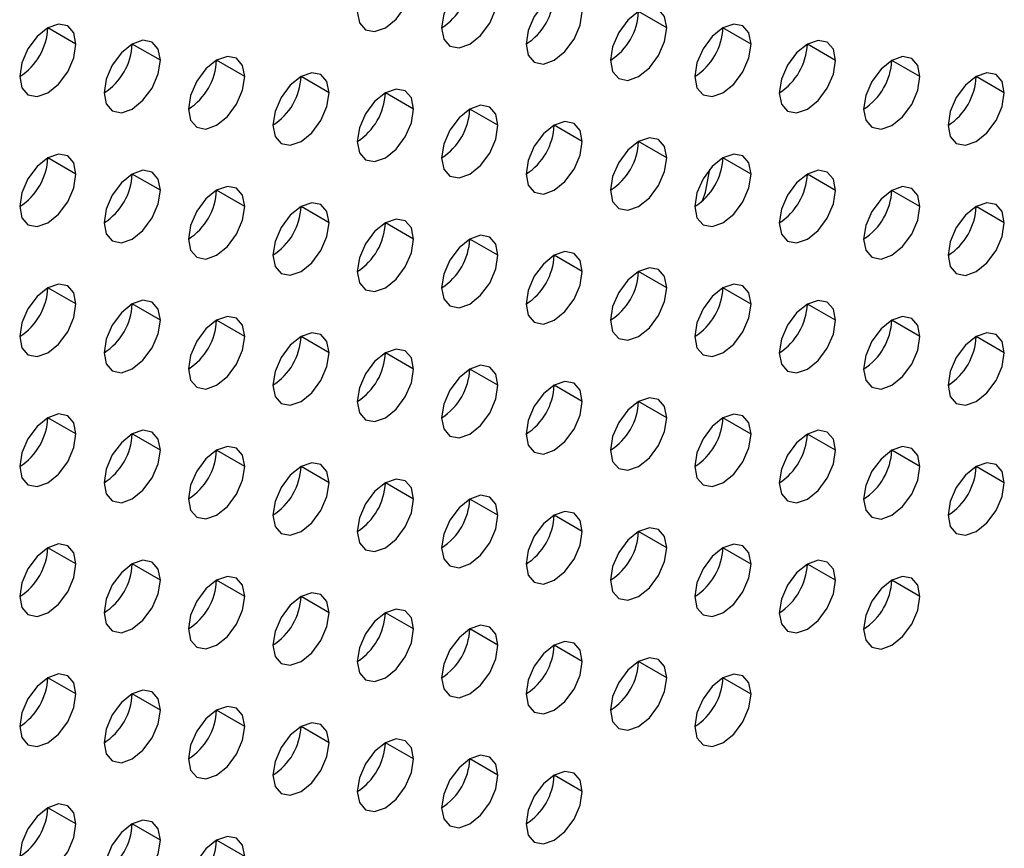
# Model space of a CAD drawing. Header units: millimetres. Extents: x 0 to 1118, y 0 to 864.
# Tile 216 of 256: x 968.01 to 970.48, y 643.64 to 645.72. Entities that reach past the tile are written whole.
import ezdxf

# ---------------------------------------------------------------- set-up
doc = ezdxf.new("R2010")
doc.units = ezdxf.units.MM

msp = doc.modelspace()

# ---------------------------------------------------------------- linework, layer by layer
at = {"color": 7, "linetype": 'Continuous', "lineweight": 25}
for p, q in [((969.6332, 645.6985), (969.5625, 645.7393)), ((968.1483, 645.6578), (968.0776, 645.6987)), ((969.8454, 645.6577), (969.7746, 645.6985)), ((968.3604, 645.617), (968.2897, 645.6578)), ((970.0575, 645.6168), (969.9868, 645.6577)), ((968.5726, 645.5761), (968.5019, 645.617)), ((970.2696, 645.576), (970.1989, 645.6168)), ((968.7847, 645.5353), (968.714, 645.5761)), ((970.4818, 645.5351), (970.411, 645.576)), ((968.9968, 645.4945), (968.9261, 645.5353)), ((969.209, 645.4536), (969.1383, 645.4944)), ((969.4211, 645.4128), (969.3504, 645.4536)), ((969.6332, 645.3719), (969.5625, 645.4127)), ((968.1483, 645.3312), (968.0776, 645.372)), ((969.8454, 645.3311), (969.7746, 645.3719)), ((968.3604, 645.2904), (968.2897, 645.3312)), ((970.0575, 645.2902), (969.9868, 645.331)), ((968.5726, 645.2495), (968.5019, 645.2903)), ((970.2696, 645.2494), (970.1989, 645.2902)), ((968.7847, 645.2087), (968.714, 645.2495)), ((970.4818, 645.2085), (970.411, 645.2493)), ((968.9968, 645.1678), (968.9261, 645.2087)), ((969.209, 645.127), (969.1383, 645.1678)), ((969.4211, 645.0861), (969.3504, 645.127)), ((969.6332, 645.0453), (969.5625, 645.0861)), ((968.1483, 645.0046), (968.0776, 645.0454)), ((969.8454, 645.0044), (969.7746, 645.0453)), ((968.3604, 644.9638), (968.2897, 645.0046)), ((970.0575, 644.9636), (969.9868, 645.0044)), ((968.5726, 644.9229), (968.5019, 644.9637)), ((970.2696, 644.9228), (970.1989, 644.9636)), ((968.7847, 644.8821), (968.714, 644.9229)), ((970.4818, 644.8819), (970.411, 644.9227)), ((968.9968, 644.8412), (968.9261, 644.882)), ((969.209, 644.8004), (969.1383, 644.8412)), ((969.4211, 644.7595), (969.3504, 644.8003)), ((969.6332, 644.7187), (969.5625, 644.7595)), ((968.1483, 644.678), (968.0776, 644.7188)), ((969.8454, 644.6778), (969.7746, 644.7187)), ((968.3604, 644.6371), (968.2897, 644.678)), ((970.0575, 644.637), (969.9868, 644.6778)), ((968.5726, 644.5963), (968.5019, 644.6371)), ((970.2696, 644.5961), (970.1989, 644.637)), ((968.7847, 644.5554), (968.714, 644.5963)), ((970.4818, 644.5553), (970.411, 644.5961)), ((968.9968, 644.5146), (968.9261, 644.5554)), ((969.209, 644.4738), (969.1383, 644.5146)), ((969.4211, 644.4329), (969.3504, 644.4737)), ((969.6332, 644.3921), (969.5625, 644.4329)), ((968.1483, 644.3514), (968.0776, 644.3922)), ((969.8454, 644.3512), (969.7746, 644.392)), ((968.3604, 644.3105), (968.2897, 644.3513)), ((970.0575, 644.3104), (969.9868, 644.3512)), ((968.5726, 644.2697), (968.5019, 644.3105)), ((970.2696, 644.2695), (970.1989, 644.3103)), ((968.7847, 644.2288), (968.714, 644.2697)), ((968.9968, 644.188), (968.9261, 644.2288)), ((969.209, 644.1471), (969.1383, 644.188)), ((969.4211, 644.1063), (969.3504, 644.1471)), ((969.6332, 644.0654), (969.5625, 644.1063)), ((968.1483, 644.0248), (968.0776, 644.0656)), ((969.8454, 644.0246), (969.7746, 644.0654)), ((968.3604, 643.9839), (968.2897, 644.0247)), ((968.5726, 643.9431), (968.5019, 643.9839)), ((968.7847, 643.9022), (968.714, 643.943)), ((968.9968, 643.8614), (968.9261, 643.9022)), ((969.209, 643.8205), (969.1383, 643.8613)), ((969.4211, 643.7797), (969.3504, 643.8205)), ((968.1483, 643.6981), (968.0776, 643.739)), ((968.3604, 643.6573), (968.2897, 643.6981)), ((968.5726, 643.6164), (968.5019, 643.6573))]:
    msp.add_line(p, q, dxfattribs=at)
at = {"color": 7, "linetype": 'Continuous', "lineweight": 25, "flags": 128}
for points in [[(968.8554, 645.7394), (968.8608, 645.7113), (968.8761, 645.6936), (968.8991, 645.6892), (968.9261, 645.6986), (968.9532, 645.7204), (968.9761, 645.7514), (968.9914, 645.7867), (968.9968, 645.8211)], [(969.209, 645.7802), (969.2036, 645.8084), (969.1883, 645.826), (969.1653, 645.8305), (969.1383, 645.8211), (969.1112, 645.7992), (969.0883, 645.7683), (969.0729, 645.7329), (969.0675, 645.6986)], [(969.0675, 645.6986), (969.0729, 645.6704), (969.0883, 645.6528), (969.1112, 645.6483), (969.1383, 645.6577), (969.1653, 645.6796), (969.1883, 645.7105), (969.2036, 645.7459), (969.209, 645.7802)], [(969.4211, 645.7394), (969.4157, 645.7675), (969.4004, 645.7852), (969.3774, 645.7896), (969.3504, 645.7802), (969.3233, 645.7584), (969.3004, 645.7274), (969.2851, 645.6921), (969.2797, 645.6577)], [(969.6332, 645.6985), (969.6278, 645.7267), (969.6125, 645.7443), (969.5896, 645.7488), (969.5625, 645.7394), (969.5355, 645.7175), (969.5125, 645.6866), (969.4972, 645.6512), (969.4918, 645.6169)], [(969.2797, 645.6577), (969.2851, 645.6296), (969.3004, 645.612), (969.3233, 645.6075), (969.3504, 645.6169), (969.3774, 645.6387), (969.4004, 645.6697), (969.4157, 645.705), (969.4211, 645.7394)], [(968.1483, 645.6578), (968.1429, 645.686), (968.1276, 645.7036), (968.1047, 645.7081), (968.0776, 645.6987), (968.0505, 645.6768), (968.0276, 645.6459), (968.0123, 645.6106), (968.0069, 645.5762)], [(969.4918, 645.6169), (969.4972, 645.5887), (969.5125, 645.5711), (969.5355, 645.5666), (969.5625, 645.5761), (969.5896, 645.5979), (969.6125, 645.6288), (969.6278, 645.6642), (969.6332, 645.6985)], [(969.8454, 645.6577), (969.84, 645.6858), (969.8246, 645.7035), (969.8017, 645.7079), (969.7746, 645.6985), (969.7476, 645.6767), (969.7246, 645.6457), (969.7093, 645.6104), (969.7039, 645.576)], [(968.0069, 645.5762), (968.0123, 645.5481), (968.0276, 645.5304), (968.0505, 645.526), (968.0776, 645.5354), (968.1047, 645.5572), (968.1276, 645.5881), (968.1429, 645.6235), (968.1483, 645.6578)], [(968.3604, 645.617), (968.3551, 645.6451), (968.3397, 645.6628), (968.3168, 645.6672), (968.2897, 645.6578), (968.2627, 645.636), (968.2397, 645.605), (968.2244, 645.5697), (968.219, 645.5354)], [(969.7039, 645.576), (969.7093, 645.5479), (969.7246, 645.5303), (969.7476, 645.5258), (969.7746, 645.5352), (969.8017, 645.557), (969.8246, 645.588), (969.84, 645.6233), (969.8454, 645.6577)], [(970.0575, 645.6168), (970.0521, 645.645), (970.0368, 645.6626), (970.0138, 645.6671), (969.9868, 645.6577), (969.9597, 645.6358), (969.9368, 645.6049), (969.9215, 645.5695), (969.9161, 645.5352)], [(968.5726, 645.5761), (968.5672, 645.6043), (968.5519, 645.6219), (968.5289, 645.6264), (968.5019, 645.617), (968.4748, 645.5951), (968.4519, 645.5642), (968.4365, 645.5289), (968.4311, 645.4945)], [(970.2696, 645.576), (970.2642, 645.6041), (970.2489, 645.6218), (970.226, 645.6262), (970.1989, 645.6168), (970.1719, 645.595), (970.1489, 645.564), (970.1336, 645.5287), (970.1282, 645.4943)], [(968.219, 645.5354), (968.2244, 645.5072), (968.2397, 645.4896), (968.2627, 645.4851), (968.2897, 645.4945), (968.3168, 645.5164), (968.3397, 645.5473), (968.3551, 645.5826), (968.3604, 645.617)], [(969.9161, 645.5352), (969.9215, 645.5071), (969.9368, 645.4894), (969.9597, 645.485), (969.9868, 645.4944), (970.0138, 645.5162), (970.0368, 645.5471), (970.0521, 645.5825), (970.0575, 645.6168)], [(968.4311, 645.4945), (968.4365, 645.4664), (968.4519, 645.4487), (968.4748, 645.4443), (968.5019, 645.4537), (968.5289, 645.4755), (968.5519, 645.5065), (968.5672, 645.5418), (968.5726, 645.5761)], [(968.7847, 645.5353), (968.7793, 645.5634), (968.764, 645.5811), (968.741, 645.5855), (968.714, 645.5761), (968.6869, 645.5543), (968.664, 645.5234), (968.6487, 645.488), (968.6433, 645.4537)], [(970.1282, 645.4943), (970.1336, 645.4662), (970.1489, 645.4486), (970.1719, 645.4441), (970.1989, 645.4535), (970.226, 645.4753), (970.2489, 645.5063), (970.2642, 645.5416), (970.2696, 645.576)], [(970.4818, 645.5351), (970.4764, 645.5633), (970.461, 645.5809), (970.4381, 645.5854), (970.411, 645.576), (970.384, 645.5541), (970.361, 645.5232), (970.3457, 645.4879), (970.3403, 645.4535)], [(968.6433, 645.4537), (968.6487, 645.4255), (968.664, 645.4079), (968.6869, 645.4034), (968.714, 645.4128), (968.741, 645.4347), (968.764, 645.4656), (968.7793, 645.5009), (968.7847, 645.5353)], [(968.9968, 645.4945), (968.9914, 645.5226), (968.9761, 645.5402), (968.9532, 645.5447), (968.9261, 645.5353), (968.8991, 645.5134), (968.8761, 645.4825), (968.8608, 645.4472), (968.8554, 645.4128)], [(970.3403, 645.4535), (970.3457, 645.4254), (970.361, 645.4077), (970.384, 645.4033), (970.411, 645.4127), (970.4381, 645.4345), (970.461, 645.4654), (970.4764, 645.5008), (970.4818, 645.5351)], [(969.209, 645.4536), (969.2036, 645.4817), (969.1883, 645.4994), (969.1653, 645.5038), (969.1383, 645.4944), (969.1112, 645.4726), (969.0883, 645.4417), (969.0729, 645.4063), (969.0675, 645.372)], [(968.8554, 645.4128), (968.8608, 645.3847), (968.8761, 645.367), (968.8991, 645.3626), (968.9261, 645.372), (968.9532, 645.3938), (968.9761, 645.4248), (968.9914, 645.4601), (968.9968, 645.4945)], [(969.0675, 645.372), (969.0729, 645.3438), (969.0883, 645.3262), (969.1112, 645.3217), (969.1383, 645.3311), (969.1653, 645.353), (969.1883, 645.3839), (969.2036, 645.4192), (969.209, 645.4536)], [(969.4211, 645.4128), (969.4157, 645.4409), (969.4004, 645.4585), (969.3774, 645.463), (969.3504, 645.4536), (969.3233, 645.4318), (969.3004, 645.4008), (969.2851, 645.3655), (969.2797, 645.3311)], [(969.2797, 645.3311), (969.2851, 645.303), (969.3004, 645.2853), (969.3233, 645.2809), (969.3504, 645.2903), (969.3774, 645.3121), (969.4004, 645.3431), (969.4157, 645.3784), (969.4211, 645.4128)], [(969.6332, 645.3719), (969.6278, 645.4001), (969.6125, 645.4177), (969.5896, 645.4222), (969.5625, 645.4127), (969.5355, 645.3909), (969.5125, 645.36), (969.4972, 645.3246), (969.4918, 645.2903)], [(968.1483, 645.3312), (968.1429, 645.3594), (968.1276, 645.377), (968.1047, 645.3815), (968.0776, 645.3721), (968.0505, 645.3502), (968.0276, 645.3193), (968.0123, 645.2839), (968.0069, 645.2496)], [(969.8454, 645.3311), (969.84, 645.3592), (969.8246, 645.3768), (969.8017, 645.3813), (969.7746, 645.3719), (969.7476, 645.3501), (969.7246, 645.3191), (969.7093, 645.2838), (969.7039, 645.2494)], [(969.4918, 645.2903), (969.4972, 645.2621), (969.5125, 645.2445), (969.5355, 645.24), (969.5625, 645.2494), (969.5896, 645.2713), (969.6125, 645.3022), (969.6278, 645.3376), (969.6332, 645.3719)], [(968.0069, 645.2496), (968.0123, 645.2214), (968.0276, 645.2038), (968.0505, 645.1993), (968.0776, 645.2087), (968.1047, 645.2306), (968.1276, 645.2615), (968.1429, 645.2969), (968.1483, 645.3312)], [(968.3604, 645.2904), (968.3551, 645.3185), (968.3397, 645.3362), (968.3168, 645.3406), (968.2897, 645.3312), (968.2627, 645.3094), (968.2397, 645.2784), (968.2244, 645.2431), (968.219, 645.2087)], [(969.7039, 645.2494), (969.7093, 645.2213), (969.7246, 645.2036), (969.7476, 645.1992), (969.7746, 645.2086), (969.8017, 645.2304), (969.8246, 645.2614), (969.84, 645.2967), (969.8454, 645.3311)], [(969.7234, 645.2638), (969.7309, 645.286), (969.7413, 645.343)], [(970.0575, 645.2902), (970.0521, 645.3184), (970.0368, 645.336), (970.0138, 645.3405), (969.9868, 645.3311), (969.9597, 645.3092), (969.9368, 645.2783), (969.9215, 645.2429), (969.9161, 645.2086)], [(968.5726, 645.2495), (968.5672, 645.2777), (968.5519, 645.2953), (968.5289, 645.2998), (968.5019, 645.2904), (968.4748, 645.2685), (968.4519, 645.2376), (968.4365, 645.2022), (968.4311, 645.1679)], [(970.2696, 645.2494), (970.2642, 645.2775), (970.2489, 645.2952), (970.226, 645.2996), (970.1989, 645.2902), (970.1719, 645.2684), (970.1489, 645.2374), (970.1336, 645.2021), (970.1282, 645.1677)], [(968.219, 645.2087), (968.2244, 645.1806), (968.2397, 645.163), (968.2627, 645.1585), (968.2897, 645.1679), (968.3168, 645.1897), (968.3397, 645.2207), (968.3551, 645.256), (968.3604, 645.2904)], [(969.9161, 645.2086), (969.9215, 645.1804), (969.9368, 645.1628), (969.9597, 645.1583), (969.9868, 645.1677), (970.0138, 645.1896), (970.0368, 645.2205), (970.0521, 645.2559), (970.0575, 645.2902)], [(968.4311, 645.1679), (968.4365, 645.1397), (968.4519, 645.1221), (968.4748, 645.1176), (968.5019, 645.1271), (968.5289, 645.1489), (968.5519, 645.1798), (968.5672, 645.2152), (968.5726, 645.2495)], [(968.7847, 645.2087), (968.7793, 645.2368), (968.764, 645.2545), (968.741, 645.2589), (968.714, 645.2495), (968.6869, 645.2277), (968.664, 645.1967), (968.6487, 645.1614), (968.6433, 645.127)], [(970.1282, 645.1677), (970.1336, 645.1396), (970.1489, 645.1219), (970.1719, 645.1175), (970.1989, 645.1269), (970.226, 645.1487), (970.2489, 645.1797), (970.2642, 645.215), (970.2696, 645.2494)], [(970.4818, 645.2085), (970.4764, 645.2367), (970.461, 645.2543), (970.4381, 645.2588), (970.411, 645.2494), (970.384, 645.2275), (970.361, 645.1966), (970.3457, 645.1612), (970.3403, 645.1269)], [(968.6433, 645.127), (968.6487, 645.0989), (968.664, 645.0813), (968.6869, 645.0768), (968.714, 645.0862), (968.741, 645.108), (968.764, 645.139), (968.7793, 645.1743), (968.7847, 645.2087)], [(968.9968, 645.1678), (968.9914, 645.196), (968.9761, 645.2136), (968.9532, 645.2181), (968.9261, 645.2087), (968.8991, 645.1868), (968.8761, 645.1559), (968.8608, 645.1205), (968.8554, 645.0862)], [(970.3403, 645.1269), (970.3457, 645.0987), (970.361, 645.0811), (970.384, 645.0766), (970.411, 645.086), (970.4381, 645.1079), (970.461, 645.1388), (970.4764, 645.1742), (970.4818, 645.2085)], [(969.209, 645.127), (969.2036, 645.1551), (969.1883, 645.1728), (969.1653, 645.1772), (969.1383, 645.1678), (969.1112, 645.146), (969.0883, 645.115), (969.0729, 645.0797), (969.0675, 645.0453)], [(968.8554, 645.0862), (968.8608, 645.0581), (968.8761, 645.0404), (968.8991, 645.036), (968.9261, 645.0454), (968.9532, 645.0672), (968.9761, 645.0981), (968.9914, 645.1335), (968.9968, 645.1678)], [(969.0675, 645.0453), (969.0729, 645.0172), (969.0883, 644.9996), (969.1112, 644.9951), (969.1383, 645.0045), (969.1653, 645.0264), (969.1883, 645.0573), (969.2036, 645.0926), (969.209, 645.127)], [(969.4211, 645.0861), (969.4157, 645.1143), (969.4004, 645.1319), (969.3774, 645.1364), (969.3504, 645.127), (969.3233, 645.1051), (969.3004, 645.0742), (969.2851, 645.0389), (969.2797, 645.0045)], [(969.2797, 645.0045), (969.2851, 644.9764), (969.3004, 644.9587), (969.3233, 644.9543), (969.3504, 644.9637), (969.3774, 644.9855), (969.4004, 645.0164), (969.4157, 645.0518), (969.4211, 645.0861)], [(969.6332, 645.0453), (969.6278, 645.0734), (969.6125, 645.0911), (969.5896, 645.0955), (969.5625, 645.0861), (969.5355, 645.0643), (969.5125, 645.0333), (969.4972, 644.998), (969.4918, 644.9637)], [(968.1483, 645.0046), (968.1429, 645.0327), (968.1276, 645.0504), (968.1047, 645.0548), (968.0776, 645.0454), (968.0505, 645.0236), (968.0276, 644.9927), (968.0123, 644.9573), (968.0069, 644.923)], [(969.8454, 645.0044), (969.84, 645.0326), (969.8246, 645.0502), (969.8017, 645.0547), (969.7746, 645.0453), (969.7476, 645.0234), (969.7246, 644.9925), (969.7093, 644.9572), (969.7039, 644.9228)], [(969.4918, 644.9637), (969.4972, 644.9355), (969.5125, 644.9179), (969.5355, 644.9134), (969.5625, 644.9228), (969.5896, 644.9447), (969.6125, 644.9756), (969.6278, 645.0109), (969.6332, 645.0453)], [(968.0069, 644.923), (968.0123, 644.8948), (968.0276, 644.8772), (968.0505, 644.8727), (968.0776, 644.8821), (968.1047, 644.904), (968.1276, 644.9349), (968.1429, 644.9703), (968.1483, 645.0046)], [(968.3604, 644.9638), (968.3551, 644.9919), (968.3397, 645.0095), (968.3168, 645.014), (968.2897, 645.0046), (968.2627, 644.9828), (968.2397, 644.9518), (968.2244, 644.9165), (968.219, 644.8821)], [(969.7039, 644.9228), (969.7093, 644.8947), (969.7246, 644.877), (969.7476, 644.8726), (969.7746, 644.882), (969.8017, 644.9038), (969.8246, 644.9348), (969.84, 644.9701), (969.8454, 645.0044)], [(970.0575, 644.9636), (970.0521, 644.9917), (970.0368, 645.0094), (970.0138, 645.0138), (969.9868, 645.0044), (969.9597, 644.9826), (969.9368, 644.9517), (969.9215, 644.9163), (969.9161, 644.882)], [(968.219, 644.8821), (968.2244, 644.854), (968.2397, 644.8363), (968.2627, 644.8319), (968.2897, 644.8413), (968.3168, 644.8631), (968.3397, 644.8941), (968.3551, 644.9294), (968.3604, 644.9638)], [(968.5726, 644.9229), (968.5672, 644.9511), (968.5519, 644.9687), (968.5289, 644.9732), (968.5019, 644.9637), (968.4748, 644.9419), (968.4519, 644.911), (968.4365, 644.8756), (968.4311, 644.8413)], [(969.9161, 644.882), (969.9215, 644.8538), (969.9368, 644.8362), (969.9597, 644.8317), (969.9868, 644.8411), (970.0138, 644.863), (970.0368, 644.8939), (970.0521, 644.9292), (970.0575, 644.9636)], [(970.2696, 644.9228), (970.2642, 644.9509), (970.2489, 644.9685), (970.226, 644.973), (970.1989, 644.9636), (970.1719, 644.9418), (970.1489, 644.9108), (970.1336, 644.8755), (970.1282, 644.8411)], [(968.7847, 644.8821), (968.7793, 644.9102), (968.764, 644.9278), (968.741, 644.9323), (968.714, 644.9229), (968.6869, 644.9011), (968.664, 644.8701), (968.6487, 644.8348), (968.6433, 644.8004)], [(970.4818, 644.8819), (970.4764, 644.91), (970.461, 644.9277), (970.4381, 644.9321), (970.411, 644.9227), (970.384, 644.9009), (970.361, 644.87), (970.3457, 644.8346), (970.3403, 644.8003)], [(968.4311, 644.8413), (968.4365, 644.8131), (968.4519, 644.7955), (968.4748, 644.791), (968.5019, 644.8004), (968.5289, 644.8223), (968.5519, 644.8532), (968.5672, 644.8886), (968.5726, 644.9229)], [(970.1282, 644.8411), (970.1336, 644.813), (970.1489, 644.7953), (970.1719, 644.7909), (970.1989, 644.8003), (970.226, 644.8221), (970.2489, 644.8531), (970.2642, 644.8884), (970.2696, 644.9228)], [(968.6433, 644.8004), (968.6487, 644.7723), (968.664, 644.7546), (968.6869, 644.7502), (968.714, 644.7596), (968.741, 644.7814), (968.764, 644.8124), (968.7793, 644.8477), (968.7847, 644.8821)], [(968.9968, 644.8412), (968.9914, 644.8694), (968.9761, 644.887), (968.9532, 644.8915), (968.9261, 644.8821), (968.8991, 644.8602), (968.8761, 644.8293), (968.8608, 644.7939), (968.8554, 644.7596)], [(970.3403, 644.8003), (970.3457, 644.7721), (970.361, 644.7545), (970.384, 644.75), (970.411, 644.7594), (970.4381, 644.7813), (970.461, 644.8122), (970.4764, 644.8476), (970.4818, 644.8819)], [(968.8554, 644.7596), (968.8608, 644.7314), (968.8761, 644.7138), (968.8991, 644.7093), (968.9261, 644.7187), (968.9532, 644.7406), (968.9761, 644.7715), (968.9914, 644.8069), (968.9968, 644.8412)], [(969.209, 644.8004), (969.2036, 644.8285), (969.1883, 644.8462), (969.1653, 644.8506), (969.1383, 644.8412), (969.1112, 644.8194), (969.0883, 644.7884), (969.0729, 644.7531), (969.0675, 644.7187)], [(969.4211, 644.7595), (969.4157, 644.7877), (969.4004, 644.8053), (969.3774, 644.8098), (969.3504, 644.8004), (969.3233, 644.7785), (969.3004, 644.7476), (969.2851, 644.7122), (969.2797, 644.6779)], [(969.0675, 644.7187), (969.0729, 644.6906), (969.0883, 644.6729), (969.1112, 644.6685), (969.1383, 644.6779), (969.1653, 644.6997), (969.1883, 644.7307), (969.2036, 644.766), (969.209, 644.8004)], [(969.2797, 644.6779), (969.2851, 644.6497), (969.3004, 644.6321), (969.3233, 644.6276), (969.3504, 644.6371), (969.3774, 644.6589), (969.4004, 644.6898), (969.4157, 644.7252), (969.4211, 644.7595)], [(969.6332, 644.7187), (969.6278, 644.7468), (969.6125, 644.7645), (969.5896, 644.7689), (969.5625, 644.7595), (969.5355, 644.7377), (969.5125, 644.7067), (969.4972, 644.6714), (969.4918, 644.637)], [(968.1483, 644.678), (968.1429, 644.7061), (968.1276, 644.7238), (968.1047, 644.7282), (968.0776, 644.7188), (968.0505, 644.697), (968.0276, 644.666), (968.0123, 644.6307), (968.0069, 644.5963)], [(969.4918, 644.637), (969.4972, 644.6089), (969.5125, 644.5913), (969.5355, 644.5868), (969.5625, 644.5962), (969.5896, 644.618), (969.6125, 644.649), (969.6278, 644.6843), (969.6332, 644.7187)], [(969.8454, 644.6778), (969.84, 644.706), (969.8246, 644.7236), (969.8017, 644.7281), (969.7746, 644.7187), (969.7476, 644.6968), (969.7246, 644.6659), (969.7093, 644.6305), (969.7039, 644.5962)], [(968.3604, 644.6371), (968.3551, 644.6653), (968.3397, 644.6829), (968.3168, 644.6874), (968.2897, 644.678), (968.2627, 644.6561), (968.2397, 644.6252), (968.2244, 644.5899), (968.219, 644.5555)], [(970.0575, 644.637), (970.0521, 644.6651), (970.0368, 644.6828), (970.0138, 644.6872), (969.9868, 644.6778), (969.9597, 644.656), (969.9368, 644.625), (969.9215, 644.5897), (969.9161, 644.5553)], [(968.0069, 644.5963), (968.0123, 644.5682), (968.0276, 644.5506), (968.0505, 644.5461), (968.0776, 644.5555), (968.1047, 644.5774), (968.1276, 644.6083), (968.1429, 644.6436), (968.1483, 644.678)], [(969.7039, 644.5962), (969.7093, 644.5681), (969.7246, 644.5504), (969.7476, 644.546), (969.7746, 644.5554), (969.8017, 644.5772), (969.8246, 644.6081), (969.84, 644.6435), (969.8454, 644.6778)], [(968.219, 644.5555), (968.2244, 644.5274), (968.2397, 644.5097), (968.2627, 644.5053), (968.2897, 644.5147), (968.3168, 644.5365), (968.3397, 644.5674), (968.3551, 644.6028), (968.3604, 644.6371)], [(968.5726, 644.5963), (968.5672, 644.6244), (968.5519, 644.6421), (968.5289, 644.6465), (968.5019, 644.6371), (968.4748, 644.6153), (968.4519, 644.5844), (968.4365, 644.549), (968.4311, 644.5147)], [(969.9161, 644.5553), (969.9215, 644.5272), (969.9368, 644.5096), (969.9597, 644.5051), (969.9868, 644.5145), (970.0138, 644.5363), (970.0368, 644.5673), (970.0521, 644.6026), (970.0575, 644.637)], [(970.2696, 644.5961), (970.2642, 644.6243), (970.2489, 644.6419), (970.226, 644.6464), (970.1989, 644.637), (970.1719, 644.6151), (970.1489, 644.5842), (970.1336, 644.5489), (970.1282, 644.5145)], [(968.7847, 644.5554), (968.7793, 644.5836), (968.764, 644.6012), (968.741, 644.6057), (968.714, 644.5963), (968.6869, 644.5744), (968.664, 644.5435), (968.6487, 644.5082), (968.6433, 644.4738)], [(968.4311, 644.5147), (968.4365, 644.4865), (968.4519, 644.4689), (968.4748, 644.4644), (968.5019, 644.4738), (968.5289, 644.4957), (968.5519, 644.5266), (968.5672, 644.5619), (968.5726, 644.5963)], [(970.1282, 644.5145), (970.1336, 644.4864), (970.1489, 644.4687), (970.1719, 644.4643), (970.1989, 644.4737), (970.226, 644.4955), (970.2489, 644.5264), (970.2642, 644.5618), (970.2696, 644.5961)], [(970.4818, 644.5553), (970.4764, 644.5834), (970.461, 644.6011), (970.4381, 644.6055), (970.411, 644.5961), (970.384, 644.5743), (970.361, 644.5433), (970.3457, 644.508), (970.3403, 644.4736)], [(968.9968, 644.5146), (968.9914, 644.5427), (968.9761, 644.5604), (968.9532, 644.5648), (968.9261, 644.5554), (968.8991, 644.5336), (968.8761, 644.5027), (968.8608, 644.4673), (968.8554, 644.433)], [(968.6433, 644.4738), (968.6487, 644.4457), (968.664, 644.428), (968.6869, 644.4236), (968.714, 644.433), (968.741, 644.4548), (968.764, 644.4858), (968.7793, 644.5211), (968.7847, 644.5554)], [(970.3403, 644.4736), (970.3457, 644.4455), (970.361, 644.4279), (970.384, 644.4234), (970.411, 644.4328), (970.4381, 644.4547), (970.461, 644.4856), (970.4764, 644.5209), (970.4818, 644.5553)], [(968.8554, 644.433), (968.8608, 644.4048), (968.8761, 644.3872), (968.8991, 644.3827), (968.9261, 644.3921), (968.9532, 644.414), (968.9761, 644.4449), (968.9914, 644.4802), (968.9968, 644.5146)], [(969.209, 644.4738), (969.2036, 644.5019), (969.1883, 644.5195), (969.1653, 644.524), (969.1383, 644.5146), (969.1112, 644.4928), (969.0883, 644.4618), (969.0729, 644.4265), (969.0675, 644.3921)], [(969.4211, 644.4329), (969.4157, 644.461), (969.4004, 644.4787), (969.3774, 644.4831), (969.3504, 644.4737), (969.3233, 644.4519), (969.3004, 644.421), (969.2851, 644.3856), (969.2797, 644.3513)], [(969.0675, 644.3921), (969.0729, 644.364), (969.0883, 644.3463), (969.1112, 644.3419), (969.1383, 644.3513), (969.1653, 644.3731), (969.1883, 644.4041), (969.2036, 644.4394), (969.209, 644.4738)], [(969.2797, 644.3513), (969.2851, 644.3231), (969.3004, 644.3055), (969.3233, 644.301), (969.3504, 644.3104), (969.3774, 644.3323), (969.4004, 644.3632), (969.4157, 644.3986), (969.4211, 644.4329)], [(969.6332, 644.3921), (969.6278, 644.4202), (969.6125, 644.4378), (969.5896, 644.4423), (969.5625, 644.4329), (969.5355, 644.4111), (969.5125, 644.3801), (969.4972, 644.3448), (969.4918, 644.3104)], [(968.1483, 644.3514), (968.1429, 644.3795), (968.1276, 644.3972), (968.1047, 644.4016), (968.0776, 644.3922), (968.0505, 644.3704), (968.0276, 644.3394), (968.0123, 644.3041), (968.0069, 644.2697)], [(969.4918, 644.3104), (969.4972, 644.2823), (969.5125, 644.2646), (969.5355, 644.2602), (969.5625, 644.2696), (969.5896, 644.2914), (969.6125, 644.3224), (969.6278, 644.3577), (969.6332, 644.3921)], [(969.8454, 644.3512), (969.84, 644.3794), (969.8246, 644.397), (969.8017, 644.4015), (969.7746, 644.392), (969.7476, 644.3702), (969.7246, 644.3393), (969.7093, 644.3039), (969.7039, 644.2696)], [(968.3604, 644.3105), (968.3551, 644.3387), (968.3397, 644.3563), (968.3168, 644.3608), (968.2897, 644.3514), (968.2627, 644.3295), (968.2397, 644.2986), (968.2244, 644.2632), (968.219, 644.2289)], [(970.0575, 644.3104), (970.0521, 644.3385), (970.0368, 644.3562), (970.0138, 644.3606), (969.9868, 644.3512), (969.9597, 644.3294), (969.9368, 644.2984), (969.9215, 644.2631), (969.9161, 644.2287)], [(968.0069, 644.2697), (968.0123, 644.2416), (968.0276, 644.224), (968.0505, 644.2195), (968.0776, 644.2289), (968.1047, 644.2507), (968.1276, 644.2817), (968.1429, 644.317), (968.1483, 644.3514)], [(969.7039, 644.2696), (969.7093, 644.2414), (969.7246, 644.2238), (969.7476, 644.2193), (969.7746, 644.2287), (969.8017, 644.2506), (969.8246, 644.2815), (969.84, 644.3169), (969.8454, 644.3512)], [(968.219, 644.2289), (968.2244, 644.2007), (968.2397, 644.1831), (968.2627, 644.1786), (968.2897, 644.1881), (968.3168, 644.2099), (968.3397, 644.2408), (968.3551, 644.2762), (968.3604, 644.3105)], [(968.5726, 644.2697), (968.5672, 644.2978), (968.5519, 644.3155), (968.5289, 644.3199), (968.5019, 644.3105), (968.4748, 644.2887), (968.4519, 644.2577), (968.4365, 644.2224), (968.4311, 644.188)], [(969.9161, 644.2287), (969.9215, 644.2006), (969.9368, 644.1829), (969.9597, 644.1785), (969.9868, 644.1879), (970.0138, 644.2097), (970.0368, 644.2407), (970.0521, 644.276), (970.0575, 644.3104)], [(970.2696, 644.2695), (970.2642, 644.2977), (970.2489, 644.3153), (970.226, 644.3198), (970.1989, 644.3104), (970.1719, 644.2885), (970.1489, 644.2576), (970.1336, 644.2222), (970.1282, 644.1879)], [(968.4311, 644.188), (968.4365, 644.1599), (968.4519, 644.1423), (968.4748, 644.1378), (968.5019, 644.1472), (968.5289, 644.169), (968.5519, 644.2), (968.5672, 644.2353), (968.5726, 644.2697)], [(968.7847, 644.2288), (968.7793, 644.257), (968.764, 644.2746), (968.741, 644.2791), (968.714, 644.2697), (968.6869, 644.2478), (968.664, 644.2169), (968.6487, 644.1815), (968.6433, 644.1472)], [(970.1282, 644.1879), (970.1336, 644.1597), (970.1489, 644.1421), (970.1719, 644.1376), (970.1989, 644.147), (970.226, 644.1689), (970.2489, 644.1998), (970.2642, 644.2352), (970.2696, 644.2695)], [(968.9968, 644.188), (968.9914, 644.2161), (968.9761, 644.2338), (968.9532, 644.2382), (968.9261, 644.2288), (968.8991, 644.207), (968.8761, 644.176), (968.8608, 644.1407), (968.8554, 644.1063)], [(968.6433, 644.1472), (968.6487, 644.1191), (968.664, 644.1014), (968.6869, 644.097), (968.714, 644.1064), (968.741, 644.1282), (968.764, 644.1591), (968.7793, 644.1945), (968.7847, 644.2288)], [(968.8554, 644.1063), (968.8608, 644.0782), (968.8761, 644.0606), (968.8991, 644.0561), (968.9261, 644.0655), (968.9532, 644.0873), (968.9761, 644.1183), (968.9914, 644.1536), (968.9968, 644.188)], [(969.209, 644.1471), (969.2036, 644.1753), (969.1883, 644.1929), (969.1653, 644.1974), (969.1383, 644.188), (969.1112, 644.1661), (969.0883, 644.1352), (969.0729, 644.0999), (969.0675, 644.0655)], [(969.0675, 644.0655), (969.0729, 644.0374), (969.0883, 644.0197), (969.1112, 644.0153), (969.1383, 644.0247), (969.1653, 644.0465), (969.1883, 644.0774), (969.2036, 644.1128), (969.209, 644.1471)], [(969.4211, 644.1063), (969.4157, 644.1344), (969.4004, 644.1521), (969.3774, 644.1565), (969.3504, 644.1471), (969.3233, 644.1253), (969.3004, 644.0943), (969.2851, 644.059), (969.2797, 644.0247)], [(969.6332, 644.0654), (969.6278, 644.0936), (969.6125, 644.1112), (969.5896, 644.1157), (969.5625, 644.1063), (969.5355, 644.0844), (969.5125, 644.0535), (969.4972, 644.0182), (969.4918, 643.9838)], [(969.2797, 644.0247), (969.2851, 643.9965), (969.3004, 643.9789), (969.3233, 643.9744), (969.3504, 643.9838), (969.3774, 644.0057), (969.4004, 644.0366), (969.4157, 644.0719), (969.4211, 644.1063)], [(968.1483, 644.0248), (968.1429, 644.0529), (968.1276, 644.0705), (968.1047, 644.075), (968.0776, 644.0656), (968.0505, 644.0438), (968.0276, 644.0128), (968.0123, 643.9775), (968.0069, 643.9431)], [(969.4918, 643.9838), (969.4972, 643.9557), (969.5125, 643.938), (969.5355, 643.9336), (969.5625, 643.943), (969.5896, 643.9648), (969.6125, 643.9958), (969.6278, 644.0311), (969.6332, 644.0654)], [(969.8454, 644.0246), (969.84, 644.0527), (969.8246, 644.0704), (969.8017, 644.0748), (969.7746, 644.0654), (969.7476, 644.0436), (969.7246, 644.0127), (969.7093, 643.9773), (969.7039, 643.943)], [(968.0069, 643.9431), (968.0123, 643.915), (968.0276, 643.8973), (968.0505, 643.8929), (968.0776, 643.9023), (968.1047, 643.9241), (968.1276, 643.9551), (968.1429, 643.9904), (968.1483, 644.0248)], [(968.3604, 643.9839), (968.3551, 644.0121), (968.3397, 644.0297), (968.3168, 644.0342), (968.2897, 644.0247), (968.2627, 644.0029), (968.2397, 643.972), (968.2244, 643.9366), (968.219, 643.9023)], [(969.7039, 643.943), (969.7093, 643.9148), (969.7246, 643.8972), (969.7476, 643.8927), (969.7746, 643.9021), (969.8017, 643.924), (969.8246, 643.9549), (969.84, 643.9902), (969.8454, 644.0246)], [(968.5726, 643.9431), (968.5672, 643.9712), (968.5519, 643.9888), (968.5289, 643.9933), (968.5019, 643.9839), (968.4748, 643.9621), (968.4519, 643.9311), (968.4365, 643.8958), (968.4311, 643.8614)], [(968.219, 643.9023), (968.2244, 643.8741), (968.2397, 643.8565), (968.2627, 643.852), (968.2897, 643.8614), (968.3168, 643.8833), (968.3397, 643.9142), (968.3551, 643.9496), (968.3604, 643.9839)], [(968.4311, 643.8614), (968.4365, 643.8333), (968.4519, 643.8156), (968.4748, 643.8112), (968.5019, 643.8206), (968.5289, 643.8424), (968.5519, 643.8734), (968.5672, 643.9087), (968.5726, 643.9431)], [(968.7847, 643.9022), (968.7793, 643.9304), (968.764, 643.948), (968.741, 643.9525), (968.714, 643.9431), (968.6869, 643.9212), (968.664, 643.8903), (968.6487, 643.8549), (968.6433, 643.8206)], [(968.6433, 643.8206), (968.6487, 643.7924), (968.664, 643.7748), (968.6869, 643.7703), (968.714, 643.7797), (968.741, 643.8016), (968.764, 643.8325), (968.7793, 643.8679), (968.7847, 643.9022)], [(968.9968, 643.8614), (968.9914, 643.8895), (968.9761, 643.9072), (968.9532, 643.9116), (968.9261, 643.9022), (968.8991, 643.8804), (968.8761, 643.8494), (968.8608, 643.8141), (968.8554, 643.7797)], [(969.209, 643.8205), (969.2036, 643.8487), (969.1883, 643.8663), (969.1653, 643.8708), (969.1383, 643.8614), (969.1112, 643.8395), (969.0883, 643.8086), (969.0729, 643.7732), (969.0675, 643.7389)], [(968.8554, 643.7797), (968.8608, 643.7516), (968.8761, 643.7339), (968.8991, 643.7295), (968.9261, 643.7389), (968.9532, 643.7607), (968.9761, 643.7917), (968.9914, 643.827), (968.9968, 643.8614)], [(969.0675, 643.7389), (969.0729, 643.7107), (969.0883, 643.6931), (969.1112, 643.6886), (969.1383, 643.698), (969.1653, 643.7199), (969.1883, 643.7508), (969.2036, 643.7862), (969.209, 643.8205)], [(969.4211, 643.7797), (969.4157, 643.8078), (969.4004, 643.8255), (969.3774, 643.8299), (969.3504, 643.8205), (969.3233, 643.7987), (969.3004, 643.7677), (969.2851, 643.7324), (969.2797, 643.698)], [(969.2797, 643.698), (969.2851, 643.6699), (969.3004, 643.6523), (969.3233, 643.6478), (969.3504, 643.6572), (969.3774, 643.679), (969.4004, 643.71), (969.4157, 643.7453), (969.4211, 643.7797)], [(968.1483, 643.6981), (968.1429, 643.7263), (968.1276, 643.7439), (968.1047, 643.7484), (968.0776, 643.739), (968.0505, 643.7171), (968.0276, 643.6862), (968.0123, 643.6509), (968.0069, 643.6165)], [(968.0069, 643.6165), (968.0123, 643.5884), (968.0276, 643.5707), (968.0505, 643.5663), (968.0776, 643.5757), (968.1047, 643.5975), (968.1276, 643.6284), (968.1429, 643.6638), (968.1483, 643.6981)], [(968.3604, 643.6573), (968.3551, 643.6854), (968.3397, 643.7031), (968.3168, 643.7075), (968.2897, 643.6981), (968.2627, 643.6763), (968.2397, 643.6453), (968.2244, 643.61), (968.219, 643.5757)], [(968.5726, 643.6164), (968.5672, 643.6446), (968.5519, 643.6622), (968.5289, 643.6667), (968.5019, 643.6573), (968.4748, 643.6354), (968.4519, 643.6045), (968.4365, 643.5692), (968.4311, 643.5348)], [(968.219, 643.5757), (968.2244, 643.5475), (968.2397, 643.5299), (968.2627, 643.5254), (968.2897, 643.5348), (968.3168, 643.5567), (968.3397, 643.5876), (968.3551, 643.6229), (968.3604, 643.6573)]]:
    msp.add_lwpolyline(points, dxfattribs=at)
at = {"color": 7, "linetype": 'Continuous', "lineweight": 25}
for centre in [(968.9847, 645.828), (969.1969, 645.7872), (969.409, 645.7463), (967.9241, 645.7056), (969.6211, 645.7055), (968.1362, 645.6648), (969.8333, 645.6646), (968.3483, 645.624), (970.0454, 645.6238), (968.5605, 645.5831), (970.2575, 645.5829), (968.7726, 645.5423), (968.9847, 645.5014), (969.1969, 645.4606), (969.409, 645.4197), (967.9241, 645.379), (969.6211, 645.3789), (968.1362, 645.3382), (969.8333, 645.338), (968.3483, 645.2973), (970.0454, 645.2972), (968.5605, 645.2565), (970.2575, 645.2563), (968.7726, 645.2156), (968.9847, 645.1748), (969.1969, 645.1339), (969.409, 645.0931), (967.9241, 645.0524), (969.6211, 645.0523), (968.1362, 645.0116), (969.8333, 645.0114), (968.3483, 644.9707), (970.0454, 644.9706), (968.5605, 644.9299), (970.2575, 644.9297), (968.7726, 644.889), (968.9847, 644.8482), (969.1969, 644.8073), (969.409, 644.7665), (967.9241, 644.7258), (969.6211, 644.7256), (968.1362, 644.685), (969.8333, 644.6848), (968.3483, 644.6441), (970.0454, 644.6439), (968.5605, 644.6033), (970.2575, 644.6031), (968.7726, 644.5624), (968.9847, 644.5216), (969.1969, 644.4807), (969.409, 644.4399), (967.9241, 644.3992), (969.6211, 644.399), (968.1362, 644.3583), (969.8333, 644.3582), (968.3483, 644.3175), (970.0454, 644.3173), (968.5605, 644.2766), (968.7726, 644.2358), (968.9847, 644.1949), (969.1969, 644.1541), (969.409, 644.1133), (967.9241, 644.0726), (969.6211, 644.0724), (968.1362, 644.0317), (968.3483, 643.9909), (968.5605, 643.95), (968.7726, 643.9092), (968.9847, 643.8683), (969.1969, 643.8275), (967.9241, 643.7459), (968.1362, 643.7051), (968.3483, 643.6643)]:
    msp.add_arc(centre, 0.1537, 302.6055, 357.3945, dxfattribs=at)

doc.saveas('drawing.dxf')
